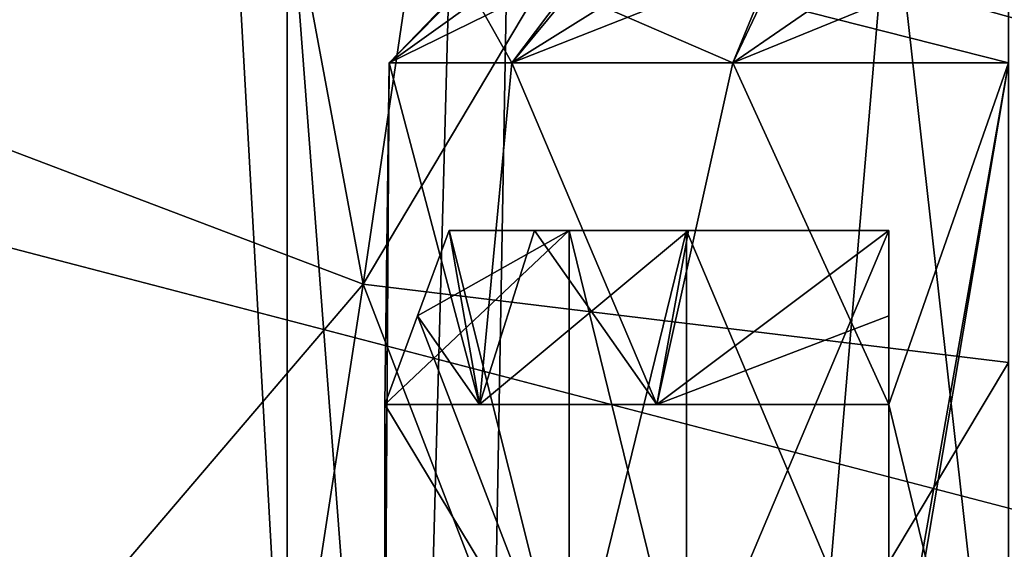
# Model space of a CAD drawing. Header units: millimetres. Extents: x -175 to 114, y -36 to 283.
# Tile 20 of 112: x 19.38 to 23.48, y -12.03 to -9.82. Entities that reach past the tile are written whole.
import ezdxf

# ---------------------------------------------------------------- set-up
doc = ezdxf.new("R2010")
doc.units = ezdxf.units.MM
doc.header["$LTSCALE"] = 65.185185
for name, color, linetype in [('1', 7, 'CONTINUOUS'), ('1056', 7, 'CONTINUOUS'), ('1064', 7, 'CONTINUOUS'), ('1065', 7, 'CONTINUOUS'), ('1067', 7, 'CONTINUOUS'), ('1281', 7, 'CONTINUOUS'), ('1282', 7, 'CONTINUOUS'), ('1284', 7, 'CONTINUOUS'), ('1285', 7, 'CONTINUOUS'), ('1287', 7, 'CONTINUOUS'), ('1288', 7, 'CONTINUOUS'), ('2', 7, 'CONTINUOUS'), ('30', 7, 'CONTINUOUS'), ('667', 7, 'CONTINUOUS'), ('668', 7, 'CONTINUOUS'), ('856', 7, 'CONTINUOUS'), ('859', 7, 'CONTINUOUS'), ('868', 7, 'CONTINUOUS'), ('869', 7, 'CONTINUOUS')]:
    doc.layers.add(name, color=color, linetype=linetype)

msp = doc.modelspace()

# ---------------------------------------------------------------- linework, layer by layer
at = {"layer": '1', "linetype": 'CONTINUOUS'}
for points in [[(18.6379, 15.2434, 80), (21.8562, 15.9153, 80), (21, -15.8035, 80), (18.6379, 15.2434, 80)], [(25.1438, 15.9153, 80), (26, -15.8035, 80), (21, -32.75, 80), (25.1438, 15.9153, 80)], [(21.8562, 15.9153, 80), (25.1438, 15.9153, 80), (21, -32.75, 80), (21.8562, 15.9153, 80)], [(21, -15.8035, 80), (21.8562, 15.9153, 80), (21, -32.75, 80), (21, -15.8035, 80)], [(17.8227, -14.9589, 80), (18.6379, 15.2434, 80), (21, -15.8035, 80), (17.8227, -14.9589, 80)]]:
    msp.add_3dface(points, dxfattribs=at)
at = {"layer": '1056', "linetype": 'CONTINUOUS'}
for points in [[(23, -10.7, 97.167), (23, -12.7, 97.167), (23, -10.7, 96.6669), (23, -10.7, 97.167)], [(23, -10.7, 96.6669), (23, -12.7, 97.167), (23, -11.0565, 96.5344), (23, -10.7, 96.6669)], [(23, -12.7, 97.167), (23, -11.4253, 96.3976), (23, -11.0565, 96.5344), (23, -12.7, 97.167)], [(23, -12.843, 96.3976), (23, -11.4253, 96.3976), (23, -12.7, 97.167), (23, -12.843, 96.3976)]]:
    msp.add_3dface(points, dxfattribs=at)
at = {"layer": '1064', "linetype": 'CONTINUOUS'}
for points in [[(23, -11.4253, 101.6024), (23, -12.7, 100.833), (23, -10.7, 100.833), (23, -11.4253, 101.6024)], [(23, -11.0565, 101.4656), (23, -11.4253, 101.6024), (23, -10.7, 100.833), (23, -11.0565, 101.4656)], [(23, -10.7, 101.3331), (23, -11.0565, 101.4656), (23, -10.7, 100.833), (23, -10.7, 101.3331)], [(23, -11.4253, 101.6024), (23, -12.843, 101.6024), (23, -12.7, 100.833), (23, -11.4253, 101.6024)]]:
    msp.add_3dface(points, dxfattribs=at)
at = {"layer": '1065', "linetype": 'CONTINUOUS'}
for points in [[(21.1669, -10.7, 99.5), (21.667, -12.7, 99.5), (21.0345, -11.0562, 99.5), (21.1669, -10.7, 99.5)], [(21.667, -10.7, 99.5), (21.667, -12.7, 99.5), (21.1669, -10.7, 99.5), (21.667, -10.7, 99.5)], [(21.667, -12.7, 99.5), (20.8976, -11.4253, 99.5), (21.0345, -11.0562, 99.5), (21.667, -12.7, 99.5)], [(20.8976, -12.843, 99.5), (20.8976, -11.4253, 99.5), (21.667, -12.7, 99.5), (20.8976, -12.843, 99.5)]]:
    msp.add_3dface(points, dxfattribs=at)
at = {"layer": '1067', "linetype": 'CONTINUOUS'}
for points in [[(20.8976, -11.4253, 98.5), (21.667, -12.7, 98.5), (21.667, -10.7, 98.5), (20.8976, -11.4253, 98.5)], [(21.0344, -11.0565, 98.5), (20.8976, -11.4253, 98.5), (21.667, -10.7, 98.5), (21.0344, -11.0565, 98.5)], [(21.1669, -10.7, 98.5), (21.0344, -11.0565, 98.5), (21.667, -10.7, 98.5), (21.1669, -10.7, 98.5)], [(20.8976, -11.4253, 98.5), (20.8976, -12.843, 98.5), (21.667, -12.7, 98.5), (20.8976, -11.4253, 98.5)]]:
    msp.add_3dface(points, dxfattribs=at)
at = {"layer": '1281', "linetype": 'CONTINUOUS'}
for points in [[(21.2934, -11.4253, 100.4675), (21.1669, -10.7, 99.5), (21.0345, -11.0562, 99.5), (21.2934, -11.4253, 100.4675)], [(21.1669, -10.7, 99.5), (21.2934, -11.4253, 100.4675), (21.5226, -10.7, 100.3354), (21.1669, -10.7, 99.5)], [(21.2934, -11.4253, 100.4675), (22.0325, -11.4253, 101.2066), (21.5226, -10.7, 100.3354), (21.2934, -11.4253, 100.4675)], [(21.5226, -10.7, 100.3354), (22.0325, -11.4253, 101.2066), (22.1646, -10.7, 100.9774), (21.5226, -10.7, 100.3354)], [(22.0325, -11.4253, 101.2066), (23, -10.7, 101.3331), (22.1646, -10.7, 100.9774), (22.0325, -11.4253, 101.2066)], [(23, -10.7, 101.3331), (22.0325, -11.4253, 101.2066), (23, -11.0565, 101.4656), (23, -10.7, 101.3331)], [(20.8976, -11.4253, 99.5), (21.2934, -11.4253, 100.4675), (21.0345, -11.0562, 99.5), (20.8976, -11.4253, 99.5)], [(23, -11.4253, 101.6024), (23, -11.0565, 101.4656), (22.0325, -11.4253, 101.2066), (23, -11.4253, 101.6024)]]:
    msp.add_3dface(points, dxfattribs=at)
at = {"layer": '1282', "linetype": 'CONTINUOUS'}
for points in [[(21.1669, -10.7, 98.5), (21.2934, -11.4253, 97.5325), (21.0344, -11.0565, 98.5), (21.1669, -10.7, 98.5)], [(21.2934, -11.4253, 97.5325), (21.1669, -10.7, 98.5), (21.5226, -10.7, 97.6646), (21.2934, -11.4253, 97.5325)], [(22.0325, -11.4253, 96.7934), (21.2934, -11.4253, 97.5325), (22.1646, -10.7, 97.0226), (22.0325, -11.4253, 96.7934)], [(22.1646, -10.7, 97.0226), (21.2934, -11.4253, 97.5325), (21.5226, -10.7, 97.6646), (22.1646, -10.7, 97.0226)], [(22.0325, -11.4253, 96.7934), (23, -10.7, 96.6669), (23, -11.0565, 96.5344), (22.0325, -11.4253, 96.7934)], [(23, -10.7, 96.6669), (22.0325, -11.4253, 96.7934), (22.1646, -10.7, 97.0226), (23, -10.7, 96.6669)], [(20.8976, -11.4253, 98.5), (21.0344, -11.0565, 98.5), (21.2934, -11.4253, 97.5325), (20.8976, -11.4253, 98.5)], [(23, -11.4253, 96.3976), (22.0325, -11.4253, 96.7934), (23, -11.0565, 96.5344), (23, -11.4253, 96.3976)]]:
    msp.add_3dface(points, dxfattribs=at)
at = {"layer": '1284', "linetype": 'CONTINUOUS'}
for points in [[(21.667, -10.7, 99.5), (21.1669, -10.7, 99.5), (21.5226, -10.7, 100.3354), (21.667, -10.7, 99.5)], [(21.667, -10.7, 99.5), (21.5226, -10.7, 100.3354), (22.1646, -10.7, 100.9774), (21.667, -10.7, 99.5)], [(21.667, -10.7, 99.5), (22.1646, -10.7, 100.9774), (22.1565, -10.7, 100.3435), (21.667, -10.7, 99.5)], [(23, -10.7, 101.3331), (23, -10.7, 100.833), (22.1565, -10.7, 100.3435), (23, -10.7, 101.3331)], [(22.1646, -10.7, 100.9774), (23, -10.7, 101.3331), (22.1565, -10.7, 100.3435), (22.1646, -10.7, 100.9774)]]:
    msp.add_3dface(points, dxfattribs=at)
at = {"layer": '1285', "linetype": 'CONTINUOUS'}
for points in [[(21.1669, -10.7, 98.5), (21.667, -10.7, 98.5), (22.1565, -10.7, 97.6565), (21.1669, -10.7, 98.5)], [(21.5226, -10.7, 97.6646), (21.1669, -10.7, 98.5), (22.1565, -10.7, 97.6565), (21.5226, -10.7, 97.6646)], [(23, -10.7, 97.167), (22.1646, -10.7, 97.0226), (21.5226, -10.7, 97.6646), (23, -10.7, 97.167)], [(23, -10.7, 97.167), (21.5226, -10.7, 97.6646), (22.1565, -10.7, 97.6565), (23, -10.7, 97.167)], [(23, -10.7, 97.167), (23, -10.7, 96.6669), (22.1646, -10.7, 97.0226), (23, -10.7, 97.167)]]:
    msp.add_3dface(points, dxfattribs=at)
at = {"layer": '1287', "linetype": 'CONTINUOUS'}
for points in [[(22.1565, -12.7, 100.3435), (21.667, -12.7, 99.5), (22.1565, -10.7, 100.3435), (22.1565, -12.7, 100.3435)], [(21.667, -12.7, 99.5), (21.667, -10.7, 99.5), (22.1565, -10.7, 100.3435), (21.667, -12.7, 99.5)], [(23, -12.7, 100.833), (22.1565, -12.7, 100.3435), (23, -10.7, 100.833), (23, -12.7, 100.833)], [(23, -10.7, 100.833), (22.1565, -12.7, 100.3435), (22.1565, -10.7, 100.3435), (23, -10.7, 100.833)]]:
    msp.add_3dface(points, dxfattribs=at)
at = {"layer": '1288', "linetype": 'CONTINUOUS'}
for points in [[(21.667, -12.7, 98.5), (22.1565, -12.7, 97.6565), (21.667, -10.7, 98.5), (21.667, -12.7, 98.5)], [(21.667, -10.7, 98.5), (22.1565, -12.7, 97.6565), (22.1565, -10.7, 97.6565), (21.667, -10.7, 98.5)], [(22.1565, -12.7, 97.6565), (23, -12.7, 97.167), (22.1565, -10.7, 97.6565), (22.1565, -12.7, 97.6565)], [(23, -12.7, 97.167), (23, -10.7, 97.167), (22.1565, -10.7, 97.6565), (23, -12.7, 97.167)]]:
    msp.add_3dface(points, dxfattribs=at)
at = {"layer": '2', "linetype": 'CONTINUOUS'}
for points in [[(113.25, -35.25, 92.5), (113.25, 35.25, 92.5), (-66.25, 35.25, 92.5), (113.25, -35.25, 92.5)], [(113.25, -35.25, 92.5), (-66.25, 35.25, 92.5), (-18.1198, 11.172, 92.5), (113.25, -35.25, 92.5)], [(-15.7687, 9.6947, 92.5), (113.25, -35.25, 92.5), (-18.1198, 11.172, 92.5), (-15.7687, 9.6947, 92.5)], [(-13.8053, 7.7313, 92.5), (113.25, -35.25, 92.5), (-15.7687, 9.6947, 92.5), (-13.8053, 7.7313, 92.5)], [(-12.328, 5.3802, 92.5), (113.25, -35.25, 92.5), (-13.8053, 7.7313, 92.5), (-12.328, 5.3802, 92.5)], [(-11.4109, 2.7593, 92.5), (113.25, -35.25, 92.5), (-12.328, 5.3802, 92.5), (-11.4109, 2.7593, 92.5)], [(-11.1, 0, 92.5), (113.25, -35.25, 92.5), (-11.4109, 2.7593, 92.5), (-11.1, 0, 92.5)], [(-11.4109, -2.7593, 92.5), (113.25, -35.25, 92.5), (-11.1, 0, 92.5), (-11.4109, -2.7593, 92.5)], [(-12.328, -5.3802, 92.5), (113.25, -35.25, 92.5), (-11.4109, -2.7593, 92.5), (-12.328, -5.3802, 92.5)], [(-13.8053, -7.7313, 92.5), (113.25, -35.25, 92.5), (-12.328, -5.3802, 92.5), (-13.8053, -7.7313, 92.5)], [(-15.7687, -9.6947, 92.5), (113.25, -35.25, 92.5), (-13.8053, -7.7313, 92.5), (-15.7687, -9.6947, 92.5)], [(-18.1198, -11.172, 92.5), (113.25, -35.25, 92.5), (-15.7687, -9.6947, 92.5), (-18.1198, -11.172, 92.5)], [(-20.7407, -12.0891, 92.5), (113.25, -35.25, 92.5), (-18.1198, -11.172, 92.5), (-20.7407, -12.0891, 92.5)]]:
    msp.add_3dface(points, dxfattribs=at)
at = {"layer": '30', "color": 7, "linetype": 'CONTINUOUS', "true_color": 0x21211a}
for points in [[(30, 32.75, 79.5), (10.7097, 9.6129, 79.5), (-45.75, -32.75, 79.5), (30, 32.75, 79.5)], [(-45.75, 32.75, 79.5), (30, 32.75, 79.5), (-45.75, -32.75, 79.5), (-45.75, 32.75, 79.5)]]:
    msp.add_3dface(points, dxfattribs=at)
at = {"layer": '667', "linetype": 'CONTINUOUS'}
for points in [[(23.5, -13.55, 110), (23.5, 13.55, 110), (20.4912, 13.2117, 110), (23.5, -13.55, 110)], [(19.03, 12.7915, 110), (20.4912, -13.2117, 110), (20.4912, 13.2117, 110), (19.03, 12.7915, 110)], [(20.4912, -13.2117, 110), (23.5, -13.55, 110), (20.4912, 13.2117, 110), (20.4912, -13.2117, 110)], [(19.03, -12.7915, 110), (20.4912, -13.2117, 110), (19.03, 12.7915, 110), (19.03, -12.7915, 110)]]:
    msp.add_3dface(points, dxfattribs=at)
at = {"layer": '668', "linetype": 'CONTINUOUS'}
for points in [[(20.8076, -10.9231, 93), (18.8926, -13.1672, 93), (18.2718, -9.9613, 93), (20.8076, -10.9231, 93)], [(20.3957, -13.6002, 93), (18.8926, -13.1672, 93), (20.8076, -10.9231, 93), (20.3957, -13.6002, 93)], [(21.938, -13.8623, 93), (20.3957, -13.6002, 93), (20.8076, -10.9231, 93), (21.938, -13.8623, 93)], [(23.5, -11.25, 93), (21.938, -13.8623, 93), (20.8076, -10.9231, 93), (23.5, -11.25, 93)], [(23.5, -13.95, 93), (21.938, -13.8623, 93), (23.5, -11.25, 93), (23.5, -13.95, 93)]]:
    msp.add_3dface(points, dxfattribs=at)
at = {"layer": '856', "linetype": 'CONTINUOUS'}
for points in [[(19.7381, -5.1777, 93.5), (18.2718, -9.9613, 93.5), (18.3222, -3.7618, 93.5), (19.7381, -5.1777, 93.5)], [(20.8076, -10.9231, 93.5), (18.2718, -9.9613, 93.5), (19.7381, -5.1777, 93.5), (20.8076, -10.9231, 93.5)], [(21.5222, -6.0867, 93.5), (20.8076, -10.9231, 93.5), (19.7381, -5.1777, 93.5), (21.5222, -6.0867, 93.5)], [(23.5, -6.4, 93.5), (20.8076, -10.9231, 93.5), (21.5222, -6.0867, 93.5), (23.5, -6.4, 93.5)], [(23.5, -11.25, 93.5), (20.8076, -10.9231, 93.5), (23.5, -6.4, 93.5), (23.5, -11.25, 93.5)]]:
    msp.add_3dface(points, dxfattribs=at)
at = {"layer": '859', "linetype": 'CONTINUOUS'}
for points in [[(20.8076, -10.9231, 93), (18.2718, -9.9613, 93), (20.8076, -10.9231, 93.5), (20.8076, -10.9231, 93)], [(18.2718, -9.9613, 93), (18.2718, -9.9613, 93.5), (20.8076, -10.9231, 93.5), (18.2718, -9.9613, 93)], [(23.5, -11.25, 93), (20.8076, -10.9231, 93), (23.5, -11.25, 93.5), (23.5, -11.25, 93)], [(20.8076, -10.9231, 93), (20.8076, -10.9231, 93.5), (23.5, -11.25, 93.5), (20.8076, -10.9231, 93)]]:
    msp.add_3dface(points, dxfattribs=at)
at = {"layer": '868', "linetype": 'CONTINUOUS'}
for points in [[(20.9164, -10, 98.4104), (20.9164, -10, 99.5896), (20.8976, -11.4253, 98.5), (20.9164, -10, 98.4104)], [(20.8976, -11.4253, 99.5), (20.9164, -10, 99.5896), (21.2934, -11.4253, 100.4675), (20.8976, -11.4253, 99.5)], [(20.9164, -10, 99.5896), (20.8976, -11.4253, 99.5), (20.8976, -12.843, 98.5), (20.9164, -10, 99.5896)], [(20.9164, -10, 99.5896), (20.8976, -12.843, 98.5), (20.8976, -11.4253, 98.5), (20.9164, -10, 99.5896)], [(21.2934, -11.4253, 97.5325), (20.9164, -10, 98.4104), (20.8976, -11.4253, 98.5), (21.2934, -11.4253, 97.5325)], [(20.9164, -10, 99.5896), (21.4282, -10, 100.6523), (21.2934, -11.4253, 100.4675), (20.9164, -10, 99.5896)], [(21.4282, -10, 97.3477), (20.9164, -10, 98.4104), (21.2934, -11.4253, 97.5325), (21.4282, -10, 97.3477)], [(21.2934, -11.4253, 100.4675), (21.4282, -10, 100.6523), (22.0325, -11.4253, 101.2066), (21.2934, -11.4253, 100.4675)], [(22.0325, -11.4253, 96.7934), (21.4282, -10, 97.3477), (21.2934, -11.4253, 97.5325), (22.0325, -11.4253, 96.7934)], [(21.4282, -10, 100.6523), (22.3502, -10, 101.3876), (22.0325, -11.4253, 101.2066), (21.4282, -10, 100.6523)], [(22.3502, -10, 96.6124), (21.4282, -10, 97.3477), (22.0325, -11.4253, 96.7934), (22.3502, -10, 96.6124)], [(22.0325, -11.4253, 101.2066), (22.3502, -10, 101.3876), (23, -11.4253, 101.6024), (22.0325, -11.4253, 101.2066)], [(23, -11.4253, 96.3976), (22.3502, -10, 96.6124), (22.0325, -11.4253, 96.7934), (23, -11.4253, 96.3976)], [(23.5, -10, 96.35), (22.3502, -10, 96.6124), (23, -11.4253, 96.3976), (23.5, -10, 96.35)], [(22.3502, -10, 101.3876), (23.5, -10, 101.65), (23, -11.4253, 101.6024), (22.3502, -10, 101.3876)], [(23.5, -10, 101.65), (23.5, -13.5, 101.65), (22.9103, -13.5, 101.5836), (23.5, -10, 101.65)], [(23.5, -10, 101.65), (22.9103, -13.5, 101.5836), (23, -12.843, 101.6024), (23.5, -10, 101.65)], [(23.5, -13.5, 96.35), (23.5, -10, 96.35), (23, -11.4253, 96.3976), (23.5, -13.5, 96.35)], [(23.5, -10, 101.65), (23, -12.843, 101.6024), (23, -11.4253, 101.6024), (23.5, -10, 101.65)], [(20.8976, -12.843, 99.5), (20.9164, -13.5, 98.4103), (20.8976, -11.4253, 99.5), (20.8976, -12.843, 99.5)], [(20.8976, -11.4253, 99.5), (20.9164, -13.5, 98.4103), (20.8976, -12.843, 98.5), (20.8976, -11.4253, 99.5)], [(23, -12.843, 96.3976), (23.5, -13.5, 96.35), (23, -11.4253, 96.3976), (23, -12.843, 96.3976)]]:
    msp.add_3dface(points, dxfattribs=at)
at = {"layer": '869', "linetype": 'CONTINUOUS'}
for points in [[(22.3502, -10, 101.3876), (21.4282, -10, 100.6523), (22.5283, -9.5657, 100.9913), (22.3502, -10, 101.3876)], [(22.5283, -9.5657, 100.9913), (21.4282, -10, 100.6523), (22.0952, -9.5833, 100.7362), (22.5283, -9.5657, 100.9913)], [(23.5, -9.5304, 101.1804), (23.5, -10, 101.65), (22.3502, -10, 101.3876), (23.5, -9.5304, 101.1804)], [(23.5, -9.5304, 101.1804), (22.3502, -10, 101.3876), (23.0049, -9.5481, 101.1416), (23.5, -9.5304, 101.1804)], [(23.0049, -9.5481, 101.1416), (22.3502, -10, 101.3876), (22.5283, -9.5657, 100.9913), (23.0049, -9.5481, 101.1416)], [(21.4282, -10, 100.6523), (20.9164, -10, 99.5896), (21.7283, -9.6009, 100.3883), (21.4282, -10, 100.6523)], [(21.7283, -9.6009, 100.3883), (20.9164, -10, 99.5896), (21.4469, -9.6184, 99.9646), (21.7283, -9.6009, 100.3883)], [(22.0952, -9.5833, 100.7362), (21.4282, -10, 100.6523), (21.7283, -9.6009, 100.3883), (22.0952, -9.5833, 100.7362)], [(21.4469, -9.6184, 99.9646), (20.9164, -10, 99.5896), (21.2663, -9.6359, 99.4859), (21.4469, -9.6184, 99.9646)], [(20.9164, -10, 99.5896), (20.9164, -10, 98.4104), (21.2663, -9.6359, 99.4859), (20.9164, -10, 99.5896)], [(21.2663, -9.6359, 99.4859), (20.9164, -10, 98.4104), (21.2427, -9.6708, 98.4607), (21.2663, -9.6359, 99.4859)], [(20.9164, -10, 98.4104), (21.4282, -10, 97.3477), (21.2427, -9.6708, 98.4607), (20.9164, -10, 98.4104)], [(21.2427, -9.6708, 98.4607), (21.4282, -10, 97.3477), (21.6707, -9.7056, 97.5159), (21.2427, -9.6708, 98.4607)], [(21.4282, -10, 97.3477), (22.3502, -10, 96.6124), (21.6707, -9.7056, 97.5159), (21.4282, -10, 97.3477)], [(21.6707, -9.7056, 97.5159), (22.3502, -10, 96.6124), (22.4737, -9.7402, 96.8413), (21.6707, -9.7056, 97.5159)], [(22.3502, -10, 96.6124), (23.5, -10, 96.35), (22.4737, -9.7402, 96.8413), (22.3502, -10, 96.6124)], [(23.5, -10, 96.35), (23.5, -9.7747, 96.5753), (22.4737, -9.7402, 96.8413), (23.5, -10, 96.35)]]:
    msp.add_3dface(points, dxfattribs=at)

doc.saveas('drawing.dxf')
